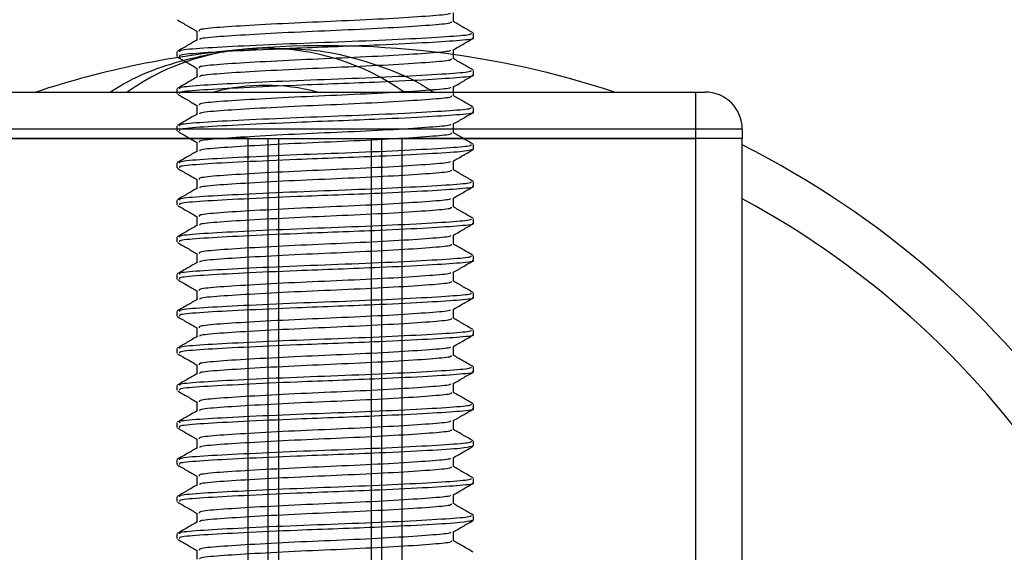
# Model space of a CAD drawing. Header units: millimetres. Extents: x 0 to 420, y 0 to 300.
# Tile 9 of 73: x 103.12 to 111.44, y 151.64 to 156.14. Entities that reach past the tile are written whole.
import ezdxf

# ---------------------------------------------------------------- set-up
doc = ezdxf.new("R2010")
doc.units = ezdxf.units.MM

msp = doc.modelspace()

# ---------------------------------------------------------------- linework, layer by layer
at = {"color": 7, "linetype": 'Continuous', "lineweight": 25}
for p, q in [((106.7844, 156.1225), (106.7844, 156.1989)), ((104.6176, 156.0442), (104.6176, 155.9682)), ((106.9539, 155.9855), (106.9539, 156.0248)), ((104.4481, 155.8681), (104.4481, 155.829)), ((106.7844, 155.8093), (106.7844, 155.8856)), ((104.6176, 155.731), (104.6176, 155.6549)), ((106.9539, 155.6723), (106.9539, 155.7116)), ((106.7844, 155.4961), (106.7844, 155.5724)), ((102.5687, 155.5287), (108.8333, 155.5287)), ((104.4481, 155.5549), (104.4481, 155.5158)), ((108.8333, 155.5287), (108.9117, 155.5287)), ((108.8333, 155.2155), (108.8333, 155.5287)), ((104.6176, 155.4178), (104.6176, 155.3417)), ((106.9539, 155.3591), (106.9539, 155.3984)), ((104.4481, 155.2417), (104.4481, 155.2025)), ((106.7844, 155.1828), (106.7844, 155.2592)), ((108.8333, 155.2155), (102.5687, 155.2155)), ((109.2249, 155.2155), (108.8333, 155.2155)), ((108.8333, 155.1371), (108.8333, 155.2155)), ((109.2249, 155.2155), (109.2249, 155.1371)), ((105.0511, 155.1371), (102.5687, 155.1371)), ((102.5687, 155.1371), (108.8333, 155.1371)), ((104.6176, 155.1045), (104.6176, 155.0285)), ((105.0511, 149.2512), (105.0511, 155.1371)), ((105.2208, 149.331), (105.2208, 155.1371)), ((105.3107, 149.3622), (105.3107, 155.1371)), ((106.0913, 149.3622), (106.0913, 155.1371)), ((106.1812, 149.331), (106.1812, 155.1371)), ((108.8333, 155.1371), (106.351, 155.1371)), ((106.351, 149.2512), (106.351, 155.1371)), ((106.9539, 155.0458), (106.9539, 155.0851)), ((109.2249, 155.1371), (108.8333, 155.1371)), ((109.2249, 155.1371), (108.8333, 155.1371)), ((108.8333, 142.2946), (108.8333, 155.1371)), ((109.2249, 142.2946), (109.2249, 155.1371)), ((106.943, 155.0458), (106.9522, 155.0431)), ((104.4481, 154.9284), (104.4481, 154.8893)), ((106.7844, 154.8696), (106.7844, 154.9459)), ((104.6176, 154.7913), (104.6176, 154.7152)), ((106.9539, 154.7326), (106.9539, 154.7719)), ((104.4481, 154.6152), (104.4481, 154.5761)), ((106.7844, 154.5564), (106.7844, 154.6327)), ((104.6176, 154.4781), (104.6176, 154.402)), ((106.9539, 154.4194), (106.9539, 154.4587)), ((104.4481, 154.302), (104.4481, 154.2628)), ((106.7844, 154.2431), (106.7844, 154.3195)), ((104.6176, 154.1648), (104.6176, 154.0888)), ((106.9539, 154.1061), (106.9539, 154.1455)), ((106.7844, 153.9299), (106.7844, 154.0062)), ((104.4481, 153.9887), (104.4481, 153.9496)), ((104.6176, 153.8516), (104.6176, 153.7755)), ((106.9539, 153.7929), (106.9539, 153.8322)), ((104.4481, 153.6755), (104.4481, 153.6364)), ((106.7844, 153.6167), (106.7844, 153.693)), ((104.6176, 153.5384), (104.6176, 153.4623)), ((106.9539, 153.4797), (106.9539, 153.519)), ((104.4481, 153.3623), (104.4481, 153.3231)), ((106.7844, 153.3034), (106.7844, 153.3798)), ((104.6176, 153.2251), (104.6176, 153.1491)), ((106.9539, 153.1664), (106.9539, 153.2058)), ((104.4481, 153.0491), (104.4481, 153.0099)), ((106.7844, 152.9902), (106.7844, 153.0665)), ((104.6176, 152.9119), (104.6176, 152.8358)), ((106.9539, 152.8532), (106.9539, 152.8925)), ((106.7844, 152.677), (106.7844, 152.7533)), ((104.4481, 152.7358), (104.4481, 152.6967)), ((104.6176, 152.5987), (104.6176, 152.5226)), ((106.9539, 152.54), (106.9539, 152.5793)), ((106.943, 152.54), (106.9522, 152.5372)), ((104.4481, 152.4226), (104.4481, 152.3834)), ((106.7844, 152.3637), (106.7844, 152.4401)), ((104.6176, 152.2854), (104.6176, 152.2094)), ((106.9539, 152.2267), (106.9539, 152.2661)), ((104.4481, 152.1094), (104.4481, 152.0702)), ((106.7844, 152.0505), (106.7844, 152.1268)), ((104.6176, 151.9722), (104.6176, 151.8961)), ((106.943, 151.9135), (106.9522, 151.9108)), ((106.9539, 151.9135), (106.9539, 151.9528)), ((104.4481, 151.7961), (104.4481, 151.757)), ((106.7844, 151.7373), (106.7844, 151.8136)), ((104.6176, 151.659), (104.6176, 151.5829))]:
    msp.add_line(p, q, dxfattribs=at)
for centre, radius, start, end in [((105.701, 148.0894), 7.8308, 71.80513, 94.97424), ((105.701, 148.0894), 7.8308, 94.97424, 108.19487), ((105.1986, 153.8624), 2.036, 54.9261, 125.0739), ((105.1986, 153.8624), 1.7228, 75.28779, 104.71221), ((108.9117, 155.2155), 0.3132, 0, 90), ((105.701, 148.0894), 7.8308, 310.04684, 63.25632), ((105.701, 148.0894), 7.4271, 308.04707, 61.67591)]:
    msp.add_arc(centre, radius, start, end, dxfattribs=at)
for points, knots in [([(106.76, 156.1959), (106.7595, 156.1933), (106.7578, 156.1842), (106.5941, 156.171), (106.2971, 156.1507), (105.9036, 156.1313), (105.4845, 156.114), (105.0946, 156.0933), (104.7981, 156.0751), (104.6303, 156.0591), (104.6351, 156.0484), (104.6369, 156.0442)], [0, 0, 0, 0, 0.049291, 0.1713, 0.298129, 0.423847, 0.546329, 0.673755, 0.7978, 0.921721, 1, 1, 1, 1]), ([(104.4529, 156.1376), (104.4813, 156.1212), (104.5362, 156.0894), (104.5911, 156.0576), (104.6176, 156.0423)], [0, 0, 0, 0, 0.516356, 1, 1, 1, 1]), ([(106.7659, 156.1227), (106.7667, 156.1183), (106.7685, 156.1075), (106.5964, 156.0926), (106.2965, 156.0724), (105.9037, 156.053), (105.4846, 156.0357), (105.0941, 156.015), (104.8, 155.9967), (104.6393, 155.9822), (104.6404, 155.973), (104.6407, 155.9703)], [0, 0, 0, 0, 0.081213, 0.202695, 0.328978, 0.454153, 0.576107, 0.702983, 0.826493, 0.949879, 1, 1, 1, 1]), ([(106.9509, 156.0284), (106.9225, 156.0448), (106.867, 156.0769), (106.8115, 156.1091), (106.7844, 156.1248)], [0, 0, 0, 0, 0.51126, 1, 1, 1, 1]), ([(106.9327, 156.0248), (106.9336, 156.0205), (106.9358, 156.0096), (106.7365, 155.9948), (106.3896, 155.9745), (105.9355, 155.9551), (105.4506, 155.9378), (104.9997, 155.9172), (104.6568, 155.8989), (104.463, 155.883), (104.4684, 155.8723), (104.4705, 155.8681)], [0, 0, 0, 0, 0.0795242, 0.1977381, 0.3206174, 0.4424209, 0.5610929, 0.684549, 0.8047339, 0.9247987, 1, 1, 1, 1]), ([(104.6213, 155.9703), (104.593, 155.9539), (104.5363, 155.921), (104.4795, 155.8882), (104.4512, 155.8718)], [0, 0, 0, 0, 0.499899, 1, 1, 1, 1]), ([(106.943, 155.9855), (106.9465, 155.9846), (106.9754, 155.9772), (106.8558, 155.9643), (106.588, 155.946), (106.2059, 155.927), (105.815, 155.9119), (105.4139, 155.8969), (104.9996, 155.878), (104.6568, 155.8597), (104.463, 155.8438), (104.4684, 155.8331), (104.4705, 155.829)], [0, 0, 0, 0, 0.0167834, 0.1370015, 0.2569808, 0.380436, 0.4722687, 0.5611895, 0.6846185, 0.8047769, 0.9248152, 1, 1, 1, 1]), ([(106.779, 155.8825), (106.8074, 155.899), (106.8641, 155.9318), (106.9208, 155.9646), (106.9491, 155.981)], [0, 0, 0, 0, 0.49991, 1, 1, 1, 1]), ([(103.8853, 155.5287), (103.8981, 155.5371), (104.1061, 155.6742), (104.4895, 155.8076), (104.866, 155.8771), (105.0207, 155.8906), (105.022, 155.8907)], [0, 0, 0, 0, 0.037298, 0.60902, 0.996644, 1, 1, 1, 1]), ([(104.4529, 155.8244), (104.4813, 155.808), (104.5362, 155.7762), (104.5911, 155.7444), (104.6176, 155.729)], [0, 0, 0, 0, 0.516356, 1, 1, 1, 1]), ([(106.76, 155.8827), (106.7595, 155.8801), (106.7578, 155.871), (106.5941, 155.8577), (106.2971, 155.8375), (105.9036, 155.8181), (105.4845, 155.8008), (105.0946, 155.7801), (104.7981, 155.7618), (104.6303, 155.7459), (104.6351, 155.7352), (104.6369, 155.731)], [0, 0, 0, 0, 0.049291, 0.1713, 0.298129, 0.423847, 0.546329, 0.673755, 0.7978, 0.921721, 1, 1, 1, 1]), ([(105.022, 155.8907), (105.0233, 155.8909), (105.0591, 155.894), (105.0952, 155.8926), (105.1299, 155.8912)], [0, 0, 0, 0, 0.037109, 1, 1, 1, 1]), ([(105.237, 155.8914), (105.3208, 155.8936), (105.632, 155.9017), (106.0502, 155.7979), (106.4241, 155.6501), (106.5701, 155.5592), (106.6191, 155.5287)], [0, 0, 0, 0, 0.176402, 0.655034, 0.884022, 1, 1, 1, 1]), ([(106.7659, 155.8094), (106.7667, 155.8051), (106.7685, 155.7942), (106.5964, 155.7794), (106.2965, 155.7592), (105.9037, 155.7398), (105.4846, 155.7225), (105.0941, 155.7018), (104.8, 155.6835), (104.6393, 155.669), (104.6404, 155.6598), (104.6407, 155.6571)], [0, 0, 0, 0, 0.081213, 0.202695, 0.328978, 0.454153, 0.576107, 0.702983, 0.826493, 0.949879, 1, 1, 1, 1]), ([(106.9509, 155.7152), (106.9225, 155.7316), (106.867, 155.7637), (106.8115, 155.7958), (106.7844, 155.8115)], [0, 0, 0, 0, 0.51126, 1, 1, 1, 1]), ([(104.6213, 155.6571), (104.593, 155.6407), (104.5363, 155.6078), (104.4795, 155.575), (104.4512, 155.5585)], [0, 0, 0, 0, 0.499899, 1, 1, 1, 1]), ([(106.9327, 155.7116), (106.9336, 155.7072), (106.9358, 155.6964), (106.7365, 155.6815), (106.3896, 155.6613), (105.9355, 155.6419), (105.4506, 155.6246), (104.9997, 155.6039), (104.6568, 155.5856), (104.463, 155.5698), (104.4684, 155.559), (104.4705, 155.5549)], [0, 0, 0, 0, 0.0795242, 0.1977381, 0.3206174, 0.4424209, 0.5610929, 0.684549, 0.8047339, 0.9247987, 1, 1, 1, 1]), ([(106.943, 155.6723), (106.9465, 155.6714), (106.9754, 155.6639), (106.8558, 155.651), (106.588, 155.6328), (106.2059, 155.6137), (105.815, 155.5987), (105.4139, 155.5837), (104.9996, 155.5648), (104.6568, 155.5465), (104.463, 155.5306), (104.4684, 155.5199), (104.4705, 155.5158)], [0, 0, 0, 0, 0.016783, 0.137002, 0.256981, 0.380436, 0.472269, 0.56119, 0.684619, 0.804777, 0.924815, 1, 1, 1, 1]), ([(106.779, 155.5693), (106.8074, 155.5857), (106.8641, 155.6186), (106.9208, 155.6514), (106.9491, 155.6678)], [0, 0, 0, 0, 0.49991, 1, 1, 1, 1]), ([(104.4529, 155.5112), (104.4813, 155.4948), (104.5362, 155.463), (104.5911, 155.4312), (104.6176, 155.4158)], [0, 0, 0, 0, 0.516356, 1, 1, 1, 1]), ([(106.76, 155.5694), (106.7595, 155.5668), (106.7578, 155.5578), (106.5941, 155.5445), (106.2971, 155.5242), (105.9036, 155.5048), (105.4845, 155.4876), (105.0946, 155.4669), (104.7981, 155.4486), (104.6303, 155.4327), (104.6351, 155.4219), (104.6369, 155.4178)], [0, 0, 0, 0, 0.049291, 0.1713, 0.298129, 0.423847, 0.546329, 0.673755, 0.7978, 0.921721, 1, 1, 1, 1]), ([(106.7659, 155.4962), (106.7667, 155.4918), (106.7685, 155.481), (106.5964, 155.4662), (106.2965, 155.4459), (105.9037, 155.4265), (105.4846, 155.4092), (105.0941, 155.3886), (104.8, 155.3703), (104.6393, 155.3558), (104.6404, 155.3465), (104.6407, 155.3439)], [0, 0, 0, 0, 0.0812126, 0.2026951, 0.3289775, 0.4541529, 0.5761068, 0.7029826, 0.8264929, 0.9498795, 1, 1, 1, 1]), ([(106.9509, 155.4019), (106.9225, 155.4183), (106.867, 155.4505), (106.8115, 155.4826), (106.7844, 155.4983)], [0, 0, 0, 0, 0.51126, 1, 1, 1, 1]), ([(104.6213, 155.3438), (104.593, 155.3274), (104.5363, 155.2946), (104.4795, 155.2617), (104.4512, 155.2453)], [0, 0, 0, 0, 0.499899, 1, 1, 1, 1]), ([(106.9327, 155.3984), (106.9336, 155.394), (106.9358, 155.3831), (106.7365, 155.3683), (106.3896, 155.3481), (105.9355, 155.3286), (105.4506, 155.3114), (104.9997, 155.2907), (104.6568, 155.2724), (104.463, 155.2565), (104.4684, 155.2458), (104.4705, 155.2417)], [0, 0, 0, 0, 0.079524, 0.197738, 0.320617, 0.442421, 0.561093, 0.684549, 0.804734, 0.924799, 1, 1, 1, 1]), ([(106.943, 155.3591), (106.9465, 155.3582), (106.9754, 155.3507), (106.8558, 155.3378), (106.588, 155.3196), (106.2059, 155.3005), (105.815, 155.2855), (105.4139, 155.2705), (104.9996, 155.2515), (104.6568, 155.2333), (104.463, 155.2174), (104.4684, 155.2067), (104.4705, 155.2025)], [0, 0, 0, 0, 0.016783, 0.137002, 0.256981, 0.380436, 0.472269, 0.56119, 0.684619, 0.804777, 0.924815, 1, 1, 1, 1]), ([(106.779, 155.2561), (106.8074, 155.2725), (106.8641, 155.3053), (106.9208, 155.3381), (106.9491, 155.3546)], [0, 0, 0, 0, 0.49991, 1, 1, 1, 1]), ([(106.76, 155.2562), (106.7595, 155.2536), (106.7578, 155.2445), (106.5941, 155.2313), (106.2971, 155.211), (105.9036, 155.1916), (105.4845, 155.1743), (105.0946, 155.1536), (104.7981, 155.1354), (104.6303, 155.1194), (104.6351, 155.1087), (104.6369, 155.1045)], [0, 0, 0, 0, 0.049291, 0.1713, 0.298129, 0.423847, 0.546329, 0.673755, 0.7978, 0.921721, 1, 1, 1, 1]), ([(104.4529, 155.1979), (104.4813, 155.1815), (104.5362, 155.1497), (104.5911, 155.1179), (104.6176, 155.1026)], [0, 0, 0, 0, 0.516356, 1, 1, 1, 1]), ([(106.7659, 155.183), (106.7667, 155.1786), (106.7685, 155.1678), (106.5964, 155.1529), (106.2965, 155.1327), (105.9037, 155.1133), (105.4846, 155.096), (105.0941, 155.0753), (104.8, 155.0571), (104.6393, 155.0425), (104.6404, 155.0333), (104.6407, 155.0306)], [0, 0, 0, 0, 0.081213, 0.202695, 0.328978, 0.454153, 0.576107, 0.702983, 0.826493, 0.949879, 1, 1, 1, 1]), ([(106.9509, 155.0887), (106.9225, 155.1051), (106.867, 155.1372), (106.8115, 155.1694), (106.7844, 155.1851)], [0, 0, 0, 0, 0.51126, 1, 1, 1, 1]), ([(106.9327, 155.0851), (106.9336, 155.0808), (106.9358, 155.0699), (106.7365, 155.0551), (106.3896, 155.0348), (105.9355, 155.0154), (105.4506, 154.9981), (104.9997, 154.9775), (104.6568, 154.9592), (104.463, 154.9433), (104.4684, 154.9326), (104.4705, 154.9284)], [0, 0, 0, 0, 0.079524, 0.197738, 0.320617, 0.442421, 0.561093, 0.684549, 0.804734, 0.924799, 1, 1, 1, 1]), ([(104.6213, 155.0306), (104.593, 155.0142), (104.5363, 154.9813), (104.4795, 154.9485), (104.4512, 154.9321)], [0, 0, 0, 0, 0.499899, 1, 1, 1, 1]), ([(106.9416, 155.0414), (106.9177, 155.0357), (106.8676, 155.0239), (106.5821, 155.0064), (106.2071, 154.9873), (105.8147, 154.9722), (105.414, 154.9572), (104.9996, 154.9383), (104.6568, 154.92), (104.463, 154.9041), (104.4684, 154.8934), (104.4705, 154.8893)], [0, 0, 0, 0, 0.1121, 0.235541, 0.362559, 0.457041, 0.548528, 0.675518, 0.799144, 0.922646, 1, 1, 1, 1]), ([(106.779, 154.9428), (106.8074, 154.9593), (106.8641, 154.9921), (106.9208, 155.0249), (106.9491, 155.0413)], [0, 0, 0, 0, 0.49991, 1, 1, 1, 1]), ([(106.76, 154.943), (106.7595, 154.9404), (106.7578, 154.9313), (106.5941, 154.918), (106.2971, 154.8978), (105.9036, 154.8784), (105.4845, 154.8611), (105.0946, 154.8404), (104.7981, 154.8221), (104.6303, 154.8062), (104.6351, 154.7955), (104.6369, 154.7913)], [0, 0, 0, 0, 0.049291, 0.1713, 0.298129, 0.423847, 0.546329, 0.673755, 0.7978, 0.921721, 1, 1, 1, 1]), ([(104.4529, 154.8847), (104.4813, 154.8683), (104.5362, 154.8365), (104.5911, 154.8047), (104.6176, 154.7893)], [0, 0, 0, 0, 0.516356, 1, 1, 1, 1]), ([(106.7659, 154.8697), (106.7667, 154.8654), (106.7685, 154.8545), (106.5964, 154.8397), (106.2965, 154.8195), (105.9037, 154.8001), (105.4846, 154.7828), (105.0941, 154.7621), (104.8, 154.7438), (104.6393, 154.7293), (104.6404, 154.7201), (104.6407, 154.7174)], [0, 0, 0, 0, 0.0812126, 0.2026951, 0.3289775, 0.4541529, 0.5761068, 0.7029826, 0.8264929, 0.9498795, 1, 1, 1, 1]), ([(106.9509, 154.7755), (106.9225, 154.7919), (106.867, 154.824), (106.8115, 154.8561), (106.7844, 154.8718)], [0, 0, 0, 0, 0.51126, 1, 1, 1, 1]), ([(106.9327, 154.7719), (106.9336, 154.7675), (106.9358, 154.7567), (106.7365, 154.7418), (106.3896, 154.7216), (105.9355, 154.7022), (105.4506, 154.6849), (104.9997, 154.6642), (104.6568, 154.6459), (104.463, 154.6301), (104.4684, 154.6193), (104.4705, 154.6152)], [0, 0, 0, 0, 0.079524, 0.197738, 0.320617, 0.442421, 0.561093, 0.684549, 0.804734, 0.924799, 1, 1, 1, 1]), ([(104.6213, 154.7174), (104.593, 154.701), (104.5363, 154.6681), (104.4795, 154.6353), (104.4512, 154.6188)], [0, 0, 0, 0, 0.4998987, 1, 1, 1, 1]), ([(106.943, 154.7326), (106.9465, 154.7317), (106.9754, 154.7242), (106.8558, 154.7113), (106.588, 154.6931), (106.2059, 154.674), (105.815, 154.659), (105.4139, 154.644), (104.9996, 154.6251), (104.6568, 154.6068), (104.463, 154.5909), (104.4684, 154.5802), (104.4705, 154.5761)], [0, 0, 0, 0, 0.0167834, 0.1370015, 0.2569808, 0.380436, 0.4722687, 0.5611895, 0.6846185, 0.8047769, 0.9248152, 1, 1, 1, 1]), ([(106.779, 154.6296), (106.8074, 154.646), (106.8641, 154.6789), (106.9208, 154.7117), (106.9491, 154.7281)], [0, 0, 0, 0, 0.49991, 1, 1, 1, 1]), ([(106.76, 154.6298), (106.7595, 154.6271), (106.7578, 154.6181), (106.5941, 154.6048), (106.2971, 154.5845), (105.9036, 154.5651), (105.4845, 154.5479), (105.0946, 154.5272), (104.7981, 154.5089), (104.6303, 154.493), (104.6351, 154.4822), (104.6369, 154.4781)], [0, 0, 0, 0, 0.049291, 0.1713, 0.298129, 0.423847, 0.546329, 0.673755, 0.7978, 0.921721, 1, 1, 1, 1]), ([(104.4529, 154.5715), (104.4813, 154.5551), (104.5362, 154.5233), (104.5911, 154.4915), (104.6176, 154.4761)], [0, 0, 0, 0, 0.516356, 1, 1, 1, 1]), ([(106.7659, 154.5565), (106.7667, 154.5521), (106.7685, 154.5413), (106.5964, 154.5265), (106.2965, 154.5062), (105.9037, 154.4868), (105.4846, 154.4695), (105.0941, 154.4489), (104.8, 154.4306), (104.6393, 154.4161), (104.6404, 154.4068), (104.6407, 154.4042)], [0, 0, 0, 0, 0.081213, 0.202695, 0.328978, 0.454153, 0.576107, 0.702983, 0.826493, 0.949879, 1, 1, 1, 1]), ([(106.9509, 154.4622), (106.9225, 154.4786), (106.867, 154.5108), (106.8115, 154.5429), (106.7844, 154.5586)], [0, 0, 0, 0, 0.51126, 1, 1, 1, 1]), ([(106.9327, 154.4587), (106.9336, 154.4543), (106.9358, 154.4435), (106.7365, 154.4286), (106.3896, 154.4084), (105.9355, 154.3889), (105.4506, 154.3717), (104.9997, 154.351), (104.6568, 154.3327), (104.463, 154.3168), (104.4684, 154.3061), (104.4705, 154.302)], [0, 0, 0, 0, 0.0795242, 0.1977381, 0.3206174, 0.4424209, 0.5610929, 0.684549, 0.8047339, 0.9247987, 1, 1, 1, 1]), ([(106.943, 154.4194), (106.9465, 154.4185), (106.9754, 154.411), (106.8558, 154.3981), (106.588, 154.3799), (106.2059, 154.3608), (105.815, 154.3458), (105.4139, 154.3308), (104.9996, 154.3119), (104.6568, 154.2936), (104.463, 154.2777), (104.4684, 154.267), (104.4705, 154.2628)], [0, 0, 0, 0, 0.016783, 0.137002, 0.256981, 0.380436, 0.472269, 0.56119, 0.684619, 0.804777, 0.924815, 1, 1, 1, 1]), ([(106.779, 154.3164), (106.8074, 154.3328), (106.8641, 154.3656), (106.9208, 154.3985), (106.9491, 154.4149)], [0, 0, 0, 0, 0.49991, 1, 1, 1, 1]), ([(104.6213, 154.4041), (104.593, 154.3877), (104.5363, 154.3549), (104.4795, 154.322), (104.4512, 154.3056)], [0, 0, 0, 0, 0.499899, 1, 1, 1, 1]), ([(104.4529, 154.2582), (104.4813, 154.2418), (104.5362, 154.21), (104.5911, 154.1782), (104.6176, 154.1629)], [0, 0, 0, 0, 0.516356, 1, 1, 1, 1]), ([(106.76, 154.3165), (106.7595, 154.3139), (106.7578, 154.3048), (106.5941, 154.2916), (106.2971, 154.2713), (105.9036, 154.2519), (105.4845, 154.2346), (105.0946, 154.214), (104.7981, 154.1957), (104.6303, 154.1797), (104.6351, 154.169), (104.6369, 154.1648)], [0, 0, 0, 0, 0.049291, 0.1713, 0.298129, 0.423847, 0.546329, 0.673755, 0.7978, 0.921721, 1, 1, 1, 1]), ([(106.7659, 154.2433), (106.7667, 154.2389), (106.7685, 154.2281), (106.5964, 154.2132), (106.2965, 154.193), (105.9037, 154.1736), (105.4846, 154.1563), (105.0941, 154.1356), (104.8, 154.1174), (104.6393, 154.1028), (104.6404, 154.0936), (104.6407, 154.0909)], [0, 0, 0, 0, 0.081213, 0.202695, 0.328978, 0.454153, 0.576107, 0.702983, 0.826493, 0.949879, 1, 1, 1, 1]), ([(106.9509, 154.149), (106.9225, 154.1654), (106.867, 154.1975), (106.8115, 154.2297), (106.7844, 154.2454)], [0, 0, 0, 0, 0.51126, 1, 1, 1, 1]), ([(104.6213, 154.0909), (104.593, 154.0745), (104.5363, 154.0416), (104.4795, 154.0088), (104.4512, 153.9924)], [0, 0, 0, 0, 0.499899, 1, 1, 1, 1]), ([(106.9327, 154.1455), (106.9336, 154.1411), (106.9358, 154.1302), (106.7365, 154.1154), (106.3896, 154.0951), (105.9355, 154.0757), (105.4506, 154.0584), (104.9997, 154.0378), (104.6568, 154.0195), (104.463, 154.0036), (104.4684, 153.9929), (104.4705, 153.9887)], [0, 0, 0, 0, 0.079524, 0.197738, 0.320617, 0.442421, 0.561093, 0.684549, 0.804734, 0.924799, 1, 1, 1, 1]), ([(106.943, 154.1061), (106.9465, 154.1052), (106.9754, 154.0978), (106.8558, 154.0849), (106.588, 154.0666), (106.2059, 154.0476), (105.815, 154.0325), (105.4139, 154.0175), (104.9996, 153.9986), (104.6568, 153.9803), (104.463, 153.9644), (104.4684, 153.9537), (104.4705, 153.9496)], [0, 0, 0, 0, 0.016783, 0.137002, 0.256981, 0.380436, 0.472269, 0.56119, 0.684619, 0.804777, 0.924815, 1, 1, 1, 1]), ([(106.779, 154.0031), (106.8074, 154.0196), (106.8641, 154.0524), (106.9208, 154.0852), (106.9491, 154.1016)], [0, 0, 0, 0, 0.49991, 1, 1, 1, 1]), ([(106.76, 154.0033), (106.7595, 154.0007), (106.7578, 153.9916), (106.5941, 153.9784), (106.2971, 153.9581), (105.9036, 153.9387), (105.4845, 153.9214), (105.0946, 153.9007), (104.7981, 153.8824), (104.6303, 153.8665), (104.6351, 153.8558), (104.6369, 153.8516)], [0, 0, 0, 0, 0.049291, 0.1713, 0.298129, 0.423847, 0.546329, 0.673755, 0.7978, 0.921721, 1, 1, 1, 1]), ([(104.4529, 153.945), (104.4813, 153.9286), (104.5362, 153.8968), (104.5911, 153.865), (104.6176, 153.8496)], [0, 0, 0, 0, 0.516356, 1, 1, 1, 1]), ([(106.7659, 153.93), (106.7667, 153.9257), (106.7685, 153.9148), (106.5964, 153.9), (106.2965, 153.8798), (105.9037, 153.8604), (105.4846, 153.8431), (105.0941, 153.8224), (104.8, 153.8041), (104.6393, 153.7896), (104.6404, 153.7804), (104.6407, 153.7777)], [0, 0, 0, 0, 0.081213, 0.202695, 0.328978, 0.454153, 0.576107, 0.702983, 0.826493, 0.949879, 1, 1, 1, 1]), ([(106.9509, 153.8358), (106.9225, 153.8522), (106.867, 153.8843), (106.8115, 153.9164), (106.7844, 153.9321)], [0, 0, 0, 0, 0.51126, 1, 1, 1, 1]), ([(106.9327, 153.8322), (106.9336, 153.8278), (106.9358, 153.817), (106.7365, 153.8021), (106.3896, 153.7819), (105.9355, 153.7625), (105.4506, 153.7452), (104.9997, 153.7245), (104.6568, 153.7063), (104.463, 153.6904), (104.4684, 153.6796), (104.4705, 153.6755)], [0, 0, 0, 0, 0.079524, 0.197738, 0.320617, 0.442421, 0.561093, 0.684549, 0.804734, 0.924799, 1, 1, 1, 1]), ([(104.6213, 153.7777), (104.593, 153.7613), (104.5363, 153.7284), (104.4795, 153.6956), (104.4512, 153.6791)], [0, 0, 0, 0, 0.499899, 1, 1, 1, 1]), ([(106.943, 153.7929), (106.9465, 153.792), (106.9754, 153.7845), (106.8558, 153.7716), (106.588, 153.7534), (106.2059, 153.7343), (105.815, 153.7193), (105.4139, 153.7043), (104.9996, 153.6854), (104.6568, 153.6671), (104.463, 153.6512), (104.4684, 153.6405), (104.4705, 153.6364)], [0, 0, 0, 0, 0.016783, 0.137002, 0.256981, 0.380436, 0.472269, 0.56119, 0.684619, 0.804777, 0.924815, 1, 1, 1, 1]), ([(106.779, 153.6899), (106.8074, 153.7063), (106.8641, 153.7392), (106.9208, 153.772), (106.9491, 153.7884)], [0, 0, 0, 0, 0.49991, 1, 1, 1, 1]), ([(106.76, 153.6901), (106.7595, 153.6874), (106.7578, 153.6784), (106.5941, 153.6651), (106.2971, 153.6448), (105.9036, 153.6254), (105.4845, 153.6082), (105.0946, 153.5875), (104.7981, 153.5692), (104.6303, 153.5533), (104.6351, 153.5425), (104.6369, 153.5384)], [0, 0, 0, 0, 0.049291, 0.1713, 0.298129, 0.423847, 0.546329, 0.673755, 0.7978, 0.921721, 1, 1, 1, 1]), ([(104.4529, 153.6318), (104.4813, 153.6154), (104.5362, 153.5836), (104.5911, 153.5518), (104.6176, 153.5364)], [0, 0, 0, 0, 0.516356, 1, 1, 1, 1]), ([(106.7659, 153.6168), (106.7667, 153.6124), (106.7685, 153.6016), (106.5964, 153.5868), (106.2965, 153.5665), (105.9037, 153.5471), (105.4846, 153.5298), (105.0941, 153.5092), (104.8, 153.4909), (104.6393, 153.4764), (104.6404, 153.4671), (104.6407, 153.4645)], [0, 0, 0, 0, 0.081213, 0.202695, 0.328978, 0.454153, 0.576107, 0.702983, 0.826493, 0.949879, 1, 1, 1, 1]), ([(106.9509, 153.5225), (106.9225, 153.5389), (106.867, 153.5711), (106.8115, 153.6032), (106.7844, 153.6189)], [0, 0, 0, 0, 0.51126, 1, 1, 1, 1]), ([(106.9327, 153.519), (106.9336, 153.5146), (106.9358, 153.5038), (106.7365, 153.4889), (106.3896, 153.4687), (105.9355, 153.4492), (105.4506, 153.432), (104.9997, 153.4113), (104.6568, 153.393), (104.463, 153.3771), (104.4684, 153.3664), (104.4705, 153.3623)], [0, 0, 0, 0, 0.0795242, 0.1977381, 0.3206174, 0.4424209, 0.5610929, 0.684549, 0.8047339, 0.9247987, 1, 1, 1, 1]), ([(104.6213, 153.4644), (104.593, 153.448), (104.5363, 153.4152), (104.4795, 153.3823), (104.4512, 153.3659)], [0, 0, 0, 0, 0.499899, 1, 1, 1, 1]), ([(106.943, 153.4797), (106.9465, 153.4788), (106.9754, 153.4713), (106.8558, 153.4584), (106.588, 153.4402), (106.2059, 153.4211), (105.815, 153.4061), (105.4139, 153.3911), (104.9996, 153.3722), (104.6568, 153.3539), (104.463, 153.338), (104.4684, 153.3273), (104.4705, 153.3231)], [0, 0, 0, 0, 0.016783, 0.137002, 0.256981, 0.380436, 0.472269, 0.56119, 0.684619, 0.804777, 0.924815, 1, 1, 1, 1]), ([(106.779, 153.3767), (106.8074, 153.3931), (106.8641, 153.4259), (106.9208, 153.4588), (106.9491, 153.4752)], [0, 0, 0, 0, 0.4999098, 1, 1, 1, 1]), ([(106.76, 153.3768), (106.7595, 153.3742), (106.7578, 153.3651), (106.5941, 153.3519), (106.2971, 153.3316), (105.9036, 153.3122), (105.4845, 153.2949), (105.0946, 153.2743), (104.7981, 153.256), (104.6303, 153.2401), (104.6351, 153.2293), (104.6369, 153.2251)], [0, 0, 0, 0, 0.049291, 0.1713, 0.298129, 0.423847, 0.546329, 0.673755, 0.7978, 0.921721, 1, 1, 1, 1]), ([(104.4529, 153.3185), (104.4813, 153.3021), (104.5362, 153.2703), (104.5911, 153.2385), (104.6176, 153.2232)], [0, 0, 0, 0, 0.516356, 1, 1, 1, 1]), ([(106.7659, 153.3036), (106.7667, 153.2992), (106.7685, 153.2884), (106.5964, 153.2735), (106.2965, 153.2533), (105.9037, 153.2339), (105.4846, 153.2166), (105.0941, 153.1959), (104.8, 153.1777), (104.6393, 153.1632), (104.6404, 153.1539), (104.6407, 153.1512)], [0, 0, 0, 0, 0.0812126, 0.2026951, 0.3289775, 0.4541529, 0.5761068, 0.7029826, 0.8264929, 0.9498795, 1, 1, 1, 1]), ([(106.9509, 153.2093), (106.9225, 153.2257), (106.867, 153.2578), (106.8115, 153.29), (106.7844, 153.3057)], [0, 0, 0, 0, 0.51126, 1, 1, 1, 1]), ([(106.9327, 153.2058), (106.9336, 153.2014), (106.9358, 153.1905), (106.7365, 153.1757), (106.3896, 153.1554), (105.9355, 153.136), (105.4506, 153.1187), (104.9997, 153.0981), (104.6568, 153.0798), (104.463, 153.0639), (104.4684, 153.0532), (104.4705, 153.0491)], [0, 0, 0, 0, 0.079524, 0.197738, 0.320617, 0.442421, 0.561093, 0.684549, 0.804734, 0.924799, 1, 1, 1, 1]), ([(106.943, 153.1664), (106.9465, 153.1655), (106.9754, 153.1581), (106.8558, 153.1452), (106.588, 153.1269), (106.2059, 153.1079), (105.815, 153.0928), (105.4139, 153.0778), (104.9996, 153.0589), (104.6568, 153.0406), (104.463, 153.0247), (104.4684, 153.014), (104.4705, 153.0099)], [0, 0, 0, 0, 0.016783, 0.137002, 0.256981, 0.380436, 0.472269, 0.56119, 0.684619, 0.804777, 0.924815, 1, 1, 1, 1]), ([(106.779, 153.0634), (106.8074, 153.0799), (106.8641, 153.1127), (106.9208, 153.1455), (106.9491, 153.1619)], [0, 0, 0, 0, 0.49991, 1, 1, 1, 1]), ([(104.6213, 153.1512), (104.593, 153.1348), (104.5363, 153.1019), (104.4795, 153.0691), (104.4512, 153.0527)], [0, 0, 0, 0, 0.499899, 1, 1, 1, 1]), ([(104.4529, 153.0053), (104.4813, 152.9889), (104.5362, 152.9571), (104.5911, 152.9253), (104.6176, 152.9099)], [0, 0, 0, 0, 0.516356, 1, 1, 1, 1]), ([(106.76, 153.0636), (106.7595, 153.061), (106.7578, 153.0519), (106.5941, 153.0387), (106.2971, 153.0184), (105.9036, 152.999), (105.4845, 152.9817), (105.0946, 152.961), (104.7981, 152.9427), (104.6303, 152.9268), (104.6351, 152.9161), (104.6369, 152.9119)], [0, 0, 0, 0, 0.049291, 0.1713, 0.298129, 0.423847, 0.546329, 0.673755, 0.7978, 0.921721, 1, 1, 1, 1]), ([(106.9509, 152.8961), (106.9225, 152.9125), (106.867, 152.9446), (106.8115, 152.9767), (106.7844, 152.9924)], [0, 0, 0, 0, 0.51126, 1, 1, 1, 1]), ([(106.7659, 152.9903), (106.7667, 152.986), (106.7685, 152.9751), (106.5964, 152.9603), (106.2965, 152.9401), (105.9037, 152.9207), (105.4846, 152.9034), (105.0941, 152.8827), (104.8, 152.8644), (104.6393, 152.8499), (104.6404, 152.8407), (104.6407, 152.838)], [0, 0, 0, 0, 0.0812126, 0.2026951, 0.3289775, 0.4541529, 0.5761068, 0.7029826, 0.8264929, 0.9498795, 1, 1, 1, 1]), ([(104.6213, 152.838), (104.593, 152.8216), (104.5363, 152.7887), (104.4795, 152.7559), (104.4512, 152.7394)], [0, 0, 0, 0, 0.499899, 1, 1, 1, 1]), ([(106.9327, 152.8925), (106.9336, 152.8882), (106.9358, 152.8773), (106.7365, 152.8624), (106.3896, 152.8422), (105.9355, 152.8228), (105.4506, 152.8055), (104.9997, 152.7848), (104.6568, 152.7666), (104.463, 152.7507), (104.4684, 152.7399), (104.4705, 152.7358)], [0, 0, 0, 0, 0.079524, 0.197738, 0.320617, 0.442421, 0.561093, 0.684549, 0.804734, 0.924799, 1, 1, 1, 1]), ([(106.943, 152.8532), (106.9465, 152.8523), (106.9754, 152.8448), (106.8558, 152.8319), (106.588, 152.8137), (106.2059, 152.7946), (105.815, 152.7796), (105.4139, 152.7646), (104.9996, 152.7457), (104.6568, 152.7274), (104.463, 152.7115), (104.4684, 152.7008), (104.4705, 152.6967)], [0, 0, 0, 0, 0.016783, 0.137002, 0.256981, 0.380436, 0.472269, 0.56119, 0.684619, 0.804777, 0.924815, 1, 1, 1, 1]), ([(106.779, 152.7502), (106.8074, 152.7666), (106.8641, 152.7995), (106.9208, 152.8323), (106.9491, 152.8487)], [0, 0, 0, 0, 0.49991, 1, 1, 1, 1]), ([(106.76, 152.7504), (106.7595, 152.7477), (106.7578, 152.7387), (106.5941, 152.7254), (106.2971, 152.7051), (105.9036, 152.6857), (105.4845, 152.6685), (105.0946, 152.6478), (104.7981, 152.6295), (104.6303, 152.6136), (104.6351, 152.6028), (104.6369, 152.5987)], [0, 0, 0, 0, 0.049291, 0.1713, 0.298129, 0.423847, 0.546329, 0.673755, 0.7978, 0.921721, 1, 1, 1, 1]), ([(104.4529, 152.6921), (104.4813, 152.6757), (104.5362, 152.6439), (104.5911, 152.6121), (104.6176, 152.5967)], [0, 0, 0, 0, 0.516356, 1, 1, 1, 1]), ([(106.7659, 152.6771), (106.7667, 152.6728), (106.7685, 152.6619), (106.5964, 152.6471), (106.2965, 152.6268), (105.9037, 152.6074), (105.4846, 152.5901), (105.0941, 152.5695), (104.8, 152.5512), (104.6393, 152.5367), (104.6404, 152.5274), (104.6407, 152.5248)], [0, 0, 0, 0, 0.0812126, 0.2026951, 0.3289775, 0.4541529, 0.5761068, 0.7029826, 0.8264929, 0.9498795, 1, 1, 1, 1]), ([(106.9509, 152.5828), (106.9225, 152.5992), (106.867, 152.6314), (106.8115, 152.6635), (106.7844, 152.6792)], [0, 0, 0, 0, 0.51126, 1, 1, 1, 1]), ([(106.9327, 152.5793), (106.9336, 152.5749), (106.9358, 152.5641), (106.7365, 152.5492), (106.3896, 152.529), (105.9355, 152.5095), (105.4506, 152.4923), (104.9997, 152.4716), (104.6568, 152.4533), (104.463, 152.4374), (104.4684, 152.4267), (104.4705, 152.4226)], [0, 0, 0, 0, 0.079524, 0.197738, 0.320617, 0.442421, 0.561093, 0.684549, 0.804734, 0.924799, 1, 1, 1, 1]), ([(104.6213, 152.5247), (104.593, 152.5083), (104.5363, 152.4755), (104.4795, 152.4426), (104.4512, 152.4262)], [0, 0, 0, 0, 0.499899, 1, 1, 1, 1]), ([(106.9416, 152.5355), (106.9177, 152.5299), (106.8676, 152.518), (106.5821, 152.5005), (106.2071, 152.4814), (105.8147, 152.4664), (105.414, 152.4514), (104.9996, 152.4325), (104.6568, 152.4142), (104.463, 152.3983), (104.4684, 152.3876), (104.4705, 152.3834)], [0, 0, 0, 0, 0.1121001, 0.2355413, 0.3625587, 0.4570412, 0.5485278, 0.6755183, 0.7991439, 0.9226458, 1, 1, 1, 1]), ([(106.779, 152.437), (106.8074, 152.4534), (106.8641, 152.4862), (106.9208, 152.5191), (106.9491, 152.5355)], [0, 0, 0, 0, 0.4999098, 1, 1, 1, 1]), ([(106.76, 152.4371), (106.7595, 152.4345), (106.7578, 152.4254), (106.5941, 152.4122), (106.2971, 152.3919), (105.9036, 152.3725), (105.4845, 152.3552), (105.0946, 152.3346), (104.7981, 152.3163), (104.6303, 152.3004), (104.6351, 152.2896), (104.6369, 152.2854)], [0, 0, 0, 0, 0.0492908, 0.1712997, 0.2981292, 0.4238469, 0.5463291, 0.6737547, 0.7978, 0.9217212, 1, 1, 1, 1]), ([(104.4529, 152.3789), (104.4813, 152.3624), (104.5362, 152.3307), (104.5911, 152.2988), (104.6176, 152.2835)], [0, 0, 0, 0, 0.5163558, 1, 1, 1, 1]), ([(106.7659, 152.3639), (106.7667, 152.3595), (106.7685, 152.3487), (106.5964, 152.3338), (106.2965, 152.3136), (105.9037, 152.2942), (105.4846, 152.2769), (105.0941, 152.2562), (104.8, 152.238), (104.6393, 152.2235), (104.6404, 152.2142), (104.6407, 152.2115)], [0, 0, 0, 0, 0.081213, 0.202695, 0.328978, 0.454153, 0.576107, 0.702983, 0.826493, 0.949879, 1, 1, 1, 1]), ([(106.9509, 152.2696), (106.9225, 152.286), (106.867, 152.3181), (106.8115, 152.3503), (106.7844, 152.366)], [0, 0, 0, 0, 0.51126, 1, 1, 1, 1]), ([(106.9327, 152.2661), (106.9336, 152.2617), (106.9358, 152.2508), (106.7365, 152.236), (106.3896, 152.2157), (105.9355, 152.1963), (105.4506, 152.179), (104.9997, 152.1584), (104.6568, 152.1401), (104.463, 152.1242), (104.4684, 152.1135), (104.4705, 152.1094)], [0, 0, 0, 0, 0.079524, 0.197738, 0.320617, 0.442421, 0.561093, 0.684549, 0.804734, 0.924799, 1, 1, 1, 1]), ([(104.6213, 152.2115), (104.593, 152.1951), (104.5363, 152.1622), (104.4795, 152.1294), (104.4512, 152.113)], [0, 0, 0, 0, 0.499899, 1, 1, 1, 1]), ([(106.943, 152.2267), (106.9465, 152.2258), (106.9754, 152.2184), (106.8558, 152.2055), (106.588, 152.1872), (106.2059, 152.1682), (105.815, 152.1531), (105.4139, 152.1381), (104.9996, 152.1192), (104.6568, 152.1009), (104.463, 152.085), (104.4684, 152.0743), (104.4705, 152.0702)], [0, 0, 0, 0, 0.016783, 0.137002, 0.256981, 0.380436, 0.472269, 0.56119, 0.684619, 0.804777, 0.924815, 1, 1, 1, 1]), ([(106.779, 152.1237), (106.8074, 152.1402), (106.8641, 152.173), (106.9208, 152.2058), (106.9491, 152.2222)], [0, 0, 0, 0, 0.49991, 1, 1, 1, 1]), ([(106.76, 152.1239), (106.7595, 152.1213), (106.7578, 152.1122), (106.5941, 152.099), (106.2971, 152.0787), (105.9036, 152.0593), (105.4845, 152.042), (105.0946, 152.0213), (104.7981, 152.003), (104.6303, 151.9871), (104.6351, 151.9764), (104.6369, 151.9722)], [0, 0, 0, 0, 0.049291, 0.1713, 0.298129, 0.423847, 0.546329, 0.673755, 0.7978, 0.921721, 1, 1, 1, 1]), ([(104.4529, 152.0656), (104.4813, 152.0492), (104.5362, 152.0174), (104.5911, 151.9856), (104.6176, 151.9702)], [0, 0, 0, 0, 0.516356, 1, 1, 1, 1]), ([(106.7659, 152.0506), (106.7667, 152.0463), (106.7685, 152.0354), (106.5964, 152.0206), (106.2965, 152.0004), (105.9037, 151.981), (105.4846, 151.9637), (105.0941, 151.943), (104.8, 151.9247), (104.6393, 151.9102), (104.6404, 151.901), (104.6407, 151.8983)], [0, 0, 0, 0, 0.081213, 0.202695, 0.328978, 0.454153, 0.576107, 0.702983, 0.826493, 0.949879, 1, 1, 1, 1]), ([(106.9509, 151.9564), (106.9225, 151.9728), (106.867, 152.0049), (106.8115, 152.037), (106.7844, 152.0527)], [0, 0, 0, 0, 0.51126, 1, 1, 1, 1]), ([(106.9327, 151.9528), (106.9336, 151.9485), (106.9358, 151.9376), (106.7365, 151.9227), (106.3896, 151.9025), (105.9355, 151.8831), (105.4506, 151.8658), (104.9997, 151.8451), (104.6568, 151.8269), (104.463, 151.811), (104.4684, 151.8002), (104.4705, 151.7961)], [0, 0, 0, 0, 0.079524, 0.197738, 0.320617, 0.442421, 0.561093, 0.684549, 0.804734, 0.924799, 1, 1, 1, 1]), ([(104.6213, 151.8983), (104.593, 151.8819), (104.5363, 151.849), (104.4795, 151.8162), (104.4512, 151.7997)], [0, 0, 0, 0, 0.499899, 1, 1, 1, 1]), ([(106.9416, 151.909), (106.9177, 151.9034), (106.8676, 151.8915), (106.5821, 151.874), (106.2071, 151.8549), (105.8147, 151.8399), (105.414, 151.8249), (104.9996, 151.806), (104.6568, 151.7877), (104.463, 151.7718), (104.4684, 151.7611), (104.4705, 151.757)], [0, 0, 0, 0, 0.1121, 0.235541, 0.362559, 0.457041, 0.548528, 0.675518, 0.799144, 0.922646, 1, 1, 1, 1]), ([(106.779, 151.8105), (106.8074, 151.8269), (106.8641, 151.8598), (106.9208, 151.8926), (106.9491, 151.909)], [0, 0, 0, 0, 0.49991, 1, 1, 1, 1]), ([(104.4529, 151.7524), (104.4813, 151.736), (104.5362, 151.7042), (104.5911, 151.6724), (104.6176, 151.657)], [0, 0, 0, 0, 0.516356, 1, 1, 1, 1]), ([(106.76, 151.8107), (106.7595, 151.808), (106.7578, 151.799), (106.5941, 151.7857), (106.2971, 151.7654), (105.9036, 151.746), (105.4845, 151.7288), (105.0946, 151.7081), (104.7981, 151.6898), (104.6303, 151.6739), (104.6351, 151.6631), (104.6369, 151.659)], [0, 0, 0, 0, 0.049291, 0.1713, 0.298129, 0.423847, 0.546329, 0.673755, 0.7978, 0.921721, 1, 1, 1, 1]), ([(106.7659, 151.7374), (106.7667, 151.7331), (106.7685, 151.7222), (106.5964, 151.7074), (106.2965, 151.6871), (105.9037, 151.6677), (105.4846, 151.6504), (105.0941, 151.6298), (104.8, 151.6115), (104.6393, 151.597), (104.6404, 151.5877), (104.6407, 151.5851)], [0, 0, 0, 0, 0.081213, 0.202695, 0.328978, 0.454153, 0.576107, 0.702983, 0.826493, 0.949879, 1, 1, 1, 1]), ([(106.9509, 151.6431), (106.9225, 151.6595), (106.867, 151.6917), (106.8115, 151.7238), (106.7844, 151.7395)], [0, 0, 0, 0, 0.51126, 1, 1, 1, 1])]:
    msp.add_open_spline(points, degree=3, knots=knots, dxfattribs=at)

doc.saveas('drawing.dxf')
